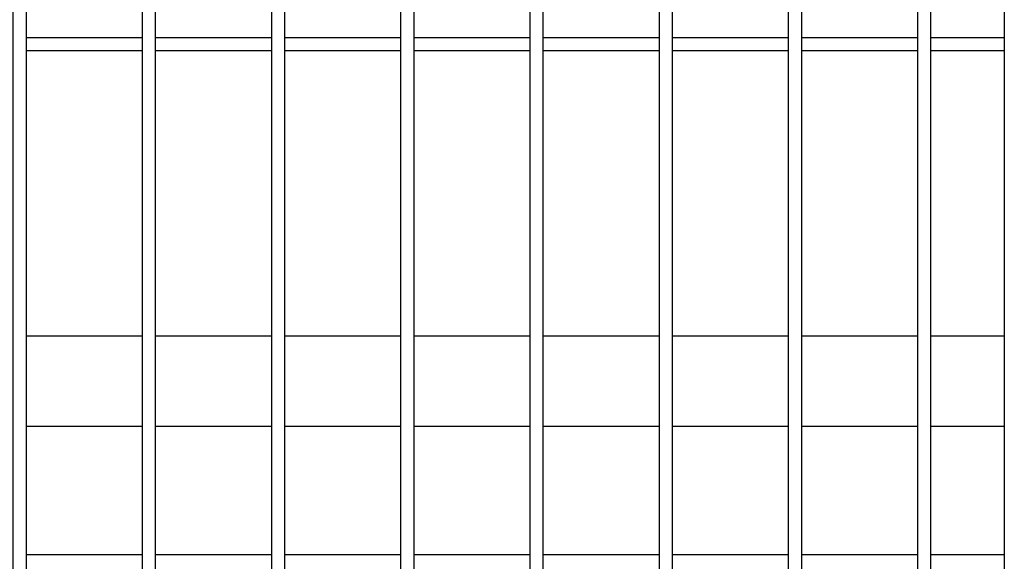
# Model space of a CAD drawing. Header units: inches. Extents: x 43593 to 117387, y -66787 to -26237.
# Tile 161 of 256: x 50625 to 50663, y -33649 to -33628. Entities that reach past the tile are written whole.
import ezdxf

# ---------------------------------------------------------------- set-up
doc = ezdxf.new("R2010")
doc.units = ezdxf.units.IN
doc.header["$MEASUREMENT"] = 0
doc.layers.add('AW OGRODZENIA', color=253, linetype='Continuous')

msp = doc.modelspace()

# ---------------------------------------------------------------- linework, layer by layer
at = {"layer": 'AW OGRODZENIA'}
for p, q in [((50662.941, -33528.802), (50662.941, -33665.802)), ((50629.593, -33628.262), (50625.089, -33628.262)), ((50629.593, -33628.262), (50625.089, -33628.262)), ((50629.593, -33628.262), (50625.089, -33628.262)), ((50629.593, -33628.262), (50625.089, -33628.262)), ((50629.593, -33628.262), (50625.089, -33628.262)), ((50629.593, -33628.262), (50625.089, -33628.262)), ((50629.593, -33628.262), (50625.089, -33628.262)), ((50629.593, -33628.262), (50625.089, -33628.262)), ((50629.593, -33628.262), (50625.089, -33628.262)), ((50629.593, -33628.262), (50625.089, -33628.262)), ((50629.593, -33628.262), (50625.089, -33628.262)), ((50629.593, -33628.262), (50625.089, -33628.262)), ((50629.593, -33628.262), (50625.089, -33628.262)), ((50629.593, -33628.262), (50625.089, -33628.262)), ((50629.593, -33628.262), (50625.089, -33628.262)), ((50629.593, -33628.262), (50625.089, -33628.262)), ((50629.593, -33628.262), (50625.089, -33628.262)), ((50629.593, -33628.262), (50625.089, -33628.262)), ((50629.593, -33628.262), (50625.089, -33628.262)), ((50629.593, -33628.262), (50625.089, -33628.262)), ((50629.593, -33628.262), (50625.089, -33628.262)), ((50629.593, -33628.262), (50625.089, -33628.262)), ((50629.593, -33628.262), (50625.089, -33628.262)), ((50629.593, -33628.262), (50625.089, -33628.262)), ((50629.593, -33628.262), (50625.089, -33628.262)), ((50634.593, -33628.262), (50630.089, -33628.262)), ((50634.593, -33628.262), (50630.089, -33628.262)), ((50634.593, -33628.262), (50630.089, -33628.262)), ((50634.593, -33628.262), (50630.089, -33628.262)), ((50634.593, -33628.262), (50630.089, -33628.262)), ((50634.593, -33628.262), (50630.089, -33628.262)), ((50634.593, -33628.262), (50630.089, -33628.262)), ((50634.593, -33628.262), (50630.089, -33628.262)), ((50634.593, -33628.262), (50630.089, -33628.262)), ((50634.593, -33628.262), (50630.089, -33628.262)), ((50634.593, -33628.262), (50630.089, -33628.262)), ((50634.593, -33628.262), (50630.089, -33628.262)), ((50634.593, -33628.262), (50630.089, -33628.262)), ((50634.593, -33628.262), (50630.089, -33628.262)), ((50634.593, -33628.262), (50630.089, -33628.262)), ((50634.593, -33628.262), (50630.089, -33628.262)), ((50634.593, -33628.262), (50630.089, -33628.262)), ((50634.593, -33628.262), (50630.089, -33628.262)), ((50634.593, -33628.262), (50630.089, -33628.262)), ((50634.593, -33628.262), (50630.089, -33628.262)), ((50634.593, -33628.262), (50630.089, -33628.262)), ((50634.593, -33628.262), (50630.089, -33628.262)), ((50634.593, -33628.262), (50630.089, -33628.262)), ((50634.593, -33628.262), (50630.089, -33628.262)), ((50634.593, -33628.262), (50630.089, -33628.262)), ((50639.593, -33628.262), (50635.089, -33628.262)), ((50639.593, -33628.262), (50635.089, -33628.262)), ((50639.593, -33628.262), (50635.089, -33628.262)), ((50639.593, -33628.262), (50635.089, -33628.262)), ((50639.593, -33628.262), (50635.089, -33628.262)), ((50639.593, -33628.262), (50635.089, -33628.262)), ((50639.593, -33628.262), (50635.089, -33628.262)), ((50639.593, -33628.262), (50635.089, -33628.262)), ((50639.593, -33628.262), (50635.089, -33628.262)), ((50639.593, -33628.262), (50635.089, -33628.262)), ((50639.593, -33628.262), (50635.089, -33628.262)), ((50639.593, -33628.262), (50635.089, -33628.262)), ((50639.593, -33628.262), (50635.089, -33628.262)), ((50639.593, -33628.262), (50635.089, -33628.262)), ((50639.593, -33628.262), (50635.089, -33628.262)), ((50639.593, -33628.262), (50635.089, -33628.262)), ((50639.593, -33628.262), (50635.089, -33628.262)), ((50639.593, -33628.262), (50635.089, -33628.262)), ((50639.593, -33628.262), (50635.089, -33628.262)), ((50639.593, -33628.262), (50635.089, -33628.262)), ((50639.593, -33628.262), (50635.089, -33628.262)), ((50639.593, -33628.262), (50635.089, -33628.262)), ((50639.593, -33628.262), (50635.089, -33628.262)), ((50639.593, -33628.262), (50635.089, -33628.262)), ((50639.593, -33628.262), (50635.089, -33628.262)), ((50644.593, -33628.262), (50640.089, -33628.262)), ((50644.593, -33628.262), (50640.089, -33628.262)), ((50644.593, -33628.262), (50640.089, -33628.262)), ((50644.593, -33628.262), (50640.089, -33628.262)), ((50644.593, -33628.262), (50640.089, -33628.262)), ((50644.593, -33628.262), (50640.089, -33628.262)), ((50644.593, -33628.262), (50640.089, -33628.262)), ((50644.593, -33628.262), (50640.089, -33628.262)), ((50644.593, -33628.262), (50640.089, -33628.262)), ((50644.593, -33628.262), (50640.089, -33628.262)), ((50644.593, -33628.262), (50640.089, -33628.262)), ((50644.593, -33628.262), (50640.089, -33628.262)), ((50644.593, -33628.262), (50640.089, -33628.262)), ((50644.593, -33628.262), (50640.089, -33628.262)), ((50644.593, -33628.262), (50640.089, -33628.262)), ((50644.593, -33628.262), (50640.089, -33628.262)), ((50644.593, -33628.262), (50640.089, -33628.262)), ((50644.593, -33628.262), (50640.089, -33628.262)), ((50644.593, -33628.262), (50640.089, -33628.262)), ((50644.593, -33628.262), (50640.089, -33628.262)), ((50644.593, -33628.262), (50640.089, -33628.262)), ((50644.593, -33628.262), (50640.089, -33628.262)), ((50644.593, -33628.262), (50640.089, -33628.262)), ((50644.593, -33628.262), (50640.089, -33628.262)), ((50644.593, -33628.262), (50640.089, -33628.262)), ((50649.593, -33628.262), (50645.089, -33628.262)), ((50649.593, -33628.262), (50645.089, -33628.262)), ((50649.593, -33628.262), (50645.089, -33628.262)), ((50649.593, -33628.262), (50645.089, -33628.262)), ((50649.593, -33628.262), (50645.089, -33628.262)), ((50649.593, -33628.262), (50645.089, -33628.262)), ((50649.593, -33628.262), (50645.089, -33628.262)), ((50649.593, -33628.262), (50645.089, -33628.262)), ((50649.593, -33628.262), (50645.089, -33628.262)), ((50649.593, -33628.262), (50645.089, -33628.262)), ((50649.593, -33628.262), (50645.089, -33628.262)), ((50649.593, -33628.262), (50645.089, -33628.262)), ((50649.593, -33628.262), (50645.089, -33628.262)), ((50649.593, -33628.262), (50645.089, -33628.262)), ((50649.593, -33628.262), (50645.089, -33628.262)), ((50649.593, -33628.262), (50645.089, -33628.262)), ((50649.593, -33628.262), (50645.089, -33628.262)), ((50649.593, -33628.262), (50645.089, -33628.262)), ((50649.593, -33628.262), (50645.089, -33628.262)), ((50649.593, -33628.262), (50645.089, -33628.262)), ((50649.593, -33628.262), (50645.089, -33628.262)), ((50649.593, -33628.262), (50645.089, -33628.262)), ((50649.593, -33628.262), (50645.089, -33628.262)), ((50649.593, -33628.262), (50645.089, -33628.262)), ((50649.593, -33628.262), (50645.089, -33628.262)), ((50654.593, -33628.262), (50650.089, -33628.262)), ((50654.593, -33628.262), (50650.089, -33628.262)), ((50654.593, -33628.262), (50650.089, -33628.262)), ((50654.593, -33628.262), (50650.089, -33628.262)), ((50654.593, -33628.262), (50650.089, -33628.262)), ((50654.593, -33628.262), (50650.089, -33628.262)), ((50654.593, -33628.262), (50650.089, -33628.262)), ((50654.593, -33628.262), (50650.089, -33628.262)), ((50654.593, -33628.262), (50650.089, -33628.262)), ((50654.593, -33628.262), (50650.089, -33628.262)), ((50654.593, -33628.262), (50650.089, -33628.262)), ((50654.593, -33628.262), (50650.089, -33628.262)), ((50654.593, -33628.262), (50650.089, -33628.262)), ((50654.593, -33628.262), (50650.089, -33628.262)), ((50654.593, -33628.262), (50650.089, -33628.262)), ((50654.593, -33628.262), (50650.089, -33628.262)), ((50654.593, -33628.262), (50650.089, -33628.262)), ((50654.593, -33628.262), (50650.089, -33628.262)), ((50654.593, -33628.262), (50650.089, -33628.262)), ((50654.593, -33628.262), (50650.089, -33628.262)), ((50654.593, -33628.262), (50650.089, -33628.262)), ((50654.593, -33628.262), (50650.089, -33628.262)), ((50654.593, -33628.262), (50650.089, -33628.262)), ((50654.593, -33628.262), (50650.089, -33628.262)), ((50654.593, -33628.262), (50650.089, -33628.262)), ((50659.593, -33628.262), (50655.089, -33628.262)), ((50659.593, -33628.262), (50655.089, -33628.262)), ((50659.593, -33628.262), (50655.089, -33628.262)), ((50659.593, -33628.262), (50655.089, -33628.262)), ((50659.593, -33628.262), (50655.089, -33628.262)), ((50659.593, -33628.262), (50655.089, -33628.262)), ((50659.593, -33628.262), (50655.089, -33628.262)), ((50659.593, -33628.262), (50655.089, -33628.262)), ((50659.593, -33628.262), (50655.089, -33628.262)), ((50659.593, -33628.262), (50655.089, -33628.262)), ((50659.593, -33628.262), (50655.089, -33628.262)), ((50659.593, -33628.262), (50655.089, -33628.262)), ((50659.593, -33628.262), (50655.089, -33628.262)), ((50659.593, -33628.262), (50655.089, -33628.262)), ((50659.593, -33628.262), (50655.089, -33628.262)), ((50659.593, -33628.262), (50655.089, -33628.262)), ((50659.593, -33628.262), (50655.089, -33628.262)), ((50659.593, -33628.262), (50655.089, -33628.262)), ((50659.593, -33628.262), (50655.089, -33628.262)), ((50659.593, -33628.262), (50655.089, -33628.262)), ((50659.593, -33628.262), (50655.089, -33628.262)), ((50659.593, -33628.262), (50655.089, -33628.262)), ((50659.593, -33628.262), (50655.089, -33628.262)), ((50659.593, -33628.262), (50655.089, -33628.262)), ((50659.593, -33628.262), (50655.089, -33628.262)), ((50662.941, -33628.262), (50660.089, -33628.262)), ((50662.941, -33628.262), (50660.089, -33628.262)), ((50662.941, -33628.262), (50660.089, -33628.262)), ((50662.941, -33628.262), (50660.089, -33628.262)), ((50662.941, -33628.262), (50660.089, -33628.262)), ((50662.941, -33628.262), (50660.089, -33628.262)), ((50662.941, -33628.262), (50660.089, -33628.262)), ((50662.941, -33628.262), (50660.089, -33628.262)), ((50662.941, -33628.262), (50660.089, -33628.262)), ((50662.941, -33628.262), (50660.089, -33628.262)), ((50662.941, -33628.262), (50660.089, -33628.262)), ((50662.941, -33628.262), (50660.089, -33628.262)), ((50662.941, -33628.262), (50660.089, -33628.262)), ((50662.941, -33628.262), (50660.089, -33628.262)), ((50662.941, -33628.262), (50660.089, -33628.262)), ((50662.941, -33628.262), (50660.089, -33628.262)), ((50662.941, -33628.262), (50660.089, -33628.262)), ((50662.941, -33628.262), (50660.089, -33628.262)), ((50662.941, -33628.262), (50660.089, -33628.262)), ((50662.941, -33628.262), (50660.089, -33628.262)), ((50662.941, -33628.262), (50660.089, -33628.262)), ((50662.941, -33628.262), (50660.089, -33628.262)), ((50662.941, -33628.262), (50660.089, -33628.262)), ((50662.941, -33628.262), (50660.089, -33628.262)), ((50662.941, -33628.262), (50660.089, -33628.262)), ((50629.593, -33628.762), (50625.089, -33628.762)), ((50629.593, -33628.762), (50625.089, -33628.762)), ((50629.593, -33628.762), (50625.089, -33628.762)), ((50629.593, -33628.762), (50625.089, -33628.762)), ((50629.593, -33628.762), (50625.089, -33628.762)), ((50629.593, -33628.762), (50625.089, -33628.762)), ((50629.593, -33628.762), (50625.089, -33628.762)), ((50629.593, -33628.762), (50625.089, -33628.762)), ((50629.593, -33628.762), (50625.089, -33628.762)), ((50629.593, -33628.762), (50625.089, -33628.762)), ((50629.593, -33628.762), (50625.089, -33628.762)), ((50629.593, -33628.762), (50625.089, -33628.762)), ((50629.593, -33628.762), (50625.089, -33628.762)), ((50629.593, -33628.762), (50625.089, -33628.762)), ((50629.593, -33628.762), (50625.089, -33628.762)), ((50629.593, -33628.762), (50625.089, -33628.762)), ((50629.593, -33628.762), (50625.089, -33628.762)), ((50629.593, -33628.762), (50625.089, -33628.762)), ((50629.593, -33628.762), (50625.089, -33628.762)), ((50629.593, -33628.762), (50625.089, -33628.762)), ((50629.593, -33628.762), (50625.089, -33628.762)), ((50629.593, -33628.762), (50625.089, -33628.762)), ((50629.593, -33628.762), (50625.089, -33628.762)), ((50629.593, -33628.762), (50625.089, -33628.762)), ((50629.593, -33628.762), (50625.089, -33628.762)), ((50634.593, -33628.762), (50630.089, -33628.762)), ((50634.593, -33628.762), (50630.089, -33628.762)), ((50634.593, -33628.762), (50630.089, -33628.762)), ((50634.593, -33628.762), (50630.089, -33628.762)), ((50634.593, -33628.762), (50630.089, -33628.762)), ((50634.593, -33628.762), (50630.089, -33628.762)), ((50634.593, -33628.762), (50630.089, -33628.762)), ((50634.593, -33628.762), (50630.089, -33628.762)), ((50634.593, -33628.762), (50630.089, -33628.762)), ((50634.593, -33628.762), (50630.089, -33628.762)), ((50634.593, -33628.762), (50630.089, -33628.762)), ((50634.593, -33628.762), (50630.089, -33628.762)), ((50634.593, -33628.762), (50630.089, -33628.762)), ((50634.593, -33628.762), (50630.089, -33628.762)), ((50634.593, -33628.762), (50630.089, -33628.762)), ((50634.593, -33628.762), (50630.089, -33628.762)), ((50634.593, -33628.762), (50630.089, -33628.762)), ((50634.593, -33628.762), (50630.089, -33628.762)), ((50634.593, -33628.762), (50630.089, -33628.762)), ((50634.593, -33628.762), (50630.089, -33628.762)), ((50634.593, -33628.762), (50630.089, -33628.762)), ((50634.593, -33628.762), (50630.089, -33628.762)), ((50634.593, -33628.762), (50630.089, -33628.762)), ((50634.593, -33628.762), (50630.089, -33628.762)), ((50634.593, -33628.762), (50630.089, -33628.762)), ((50639.593, -33628.762), (50635.089, -33628.762)), ((50639.593, -33628.762), (50635.089, -33628.762)), ((50639.593, -33628.762), (50635.089, -33628.762)), ((50639.593, -33628.762), (50635.089, -33628.762)), ((50639.593, -33628.762), (50635.089, -33628.762)), ((50639.593, -33628.762), (50635.089, -33628.762)), ((50639.593, -33628.762), (50635.089, -33628.762)), ((50639.593, -33628.762), (50635.089, -33628.762)), ((50639.593, -33628.762), (50635.089, -33628.762)), ((50639.593, -33628.762), (50635.089, -33628.762)), ((50639.593, -33628.762), (50635.089, -33628.762)), ((50639.593, -33628.762), (50635.089, -33628.762)), ((50639.593, -33628.762), (50635.089, -33628.762)), ((50639.593, -33628.762), (50635.089, -33628.762)), ((50639.593, -33628.762), (50635.089, -33628.762)), ((50639.593, -33628.762), (50635.089, -33628.762)), ((50639.593, -33628.762), (50635.089, -33628.762)), ((50639.593, -33628.762), (50635.089, -33628.762)), ((50639.593, -33628.762), (50635.089, -33628.762)), ((50639.593, -33628.762), (50635.089, -33628.762)), ((50639.593, -33628.762), (50635.089, -33628.762)), ((50639.593, -33628.762), (50635.089, -33628.762)), ((50639.593, -33628.762), (50635.089, -33628.762)), ((50639.593, -33628.762), (50635.089, -33628.762)), ((50639.593, -33628.762), (50635.089, -33628.762)), ((50644.593, -33628.762), (50640.089, -33628.762)), ((50644.593, -33628.762), (50640.089, -33628.762)), ((50644.593, -33628.762), (50640.089, -33628.762)), ((50644.593, -33628.762), (50640.089, -33628.762)), ((50644.593, -33628.762), (50640.089, -33628.762)), ((50644.593, -33628.762), (50640.089, -33628.762)), ((50644.593, -33628.762), (50640.089, -33628.762)), ((50644.593, -33628.762), (50640.089, -33628.762)), ((50644.593, -33628.762), (50640.089, -33628.762)), ((50644.593, -33628.762), (50640.089, -33628.762)), ((50644.593, -33628.762), (50640.089, -33628.762)), ((50644.593, -33628.762), (50640.089, -33628.762)), ((50644.593, -33628.762), (50640.089, -33628.762)), ((50644.593, -33628.762), (50640.089, -33628.762)), ((50644.593, -33628.762), (50640.089, -33628.762)), ((50644.593, -33628.762), (50640.089, -33628.762)), ((50644.593, -33628.762), (50640.089, -33628.762)), ((50644.593, -33628.762), (50640.089, -33628.762)), ((50644.593, -33628.762), (50640.089, -33628.762)), ((50644.593, -33628.762), (50640.089, -33628.762)), ((50644.593, -33628.762), (50640.089, -33628.762)), ((50644.593, -33628.762), (50640.089, -33628.762)), ((50644.593, -33628.762), (50640.089, -33628.762)), ((50644.593, -33628.762), (50640.089, -33628.762)), ((50644.593, -33628.762), (50640.089, -33628.762)), ((50649.593, -33628.762), (50645.089, -33628.762)), ((50649.593, -33628.762), (50645.089, -33628.762)), ((50649.593, -33628.762), (50645.089, -33628.762)), ((50649.593, -33628.762), (50645.089, -33628.762)), ((50649.593, -33628.762), (50645.089, -33628.762)), ((50649.593, -33628.762), (50645.089, -33628.762)), ((50649.593, -33628.762), (50645.089, -33628.762)), ((50649.593, -33628.762), (50645.089, -33628.762)), ((50649.593, -33628.762), (50645.089, -33628.762)), ((50649.593, -33628.762), (50645.089, -33628.762)), ((50649.593, -33628.762), (50645.089, -33628.762)), ((50649.593, -33628.762), (50645.089, -33628.762)), ((50649.593, -33628.762), (50645.089, -33628.762)), ((50649.593, -33628.762), (50645.089, -33628.762)), ((50649.593, -33628.762), (50645.089, -33628.762)), ((50649.593, -33628.762), (50645.089, -33628.762)), ((50649.593, -33628.762), (50645.089, -33628.762)), ((50649.593, -33628.762), (50645.089, -33628.762)), ((50649.593, -33628.762), (50645.089, -33628.762)), ((50649.593, -33628.762), (50645.089, -33628.762)), ((50649.593, -33628.762), (50645.089, -33628.762)), ((50649.593, -33628.762), (50645.089, -33628.762)), ((50649.593, -33628.762), (50645.089, -33628.762)), ((50649.593, -33628.762), (50645.089, -33628.762)), ((50649.593, -33628.762), (50645.089, -33628.762)), ((50654.593, -33628.762), (50650.089, -33628.762)), ((50654.593, -33628.762), (50650.089, -33628.762)), ((50654.593, -33628.762), (50650.089, -33628.762)), ((50654.593, -33628.762), (50650.089, -33628.762)), ((50654.593, -33628.762), (50650.089, -33628.762)), ((50654.593, -33628.762), (50650.089, -33628.762)), ((50654.593, -33628.762), (50650.089, -33628.762)), ((50654.593, -33628.762), (50650.089, -33628.762)), ((50654.593, -33628.762), (50650.089, -33628.762)), ((50654.593, -33628.762), (50650.089, -33628.762)), ((50654.593, -33628.762), (50650.089, -33628.762)), ((50654.593, -33628.762), (50650.089, -33628.762)), ((50654.593, -33628.762), (50650.089, -33628.762)), ((50654.593, -33628.762), (50650.089, -33628.762)), ((50654.593, -33628.762), (50650.089, -33628.762)), ((50654.593, -33628.762), (50650.089, -33628.762)), ((50654.593, -33628.762), (50650.089, -33628.762)), ((50654.593, -33628.762), (50650.089, -33628.762)), ((50654.593, -33628.762), (50650.089, -33628.762)), ((50654.593, -33628.762), (50650.089, -33628.762)), ((50654.593, -33628.762), (50650.089, -33628.762)), ((50654.593, -33628.762), (50650.089, -33628.762)), ((50654.593, -33628.762), (50650.089, -33628.762)), ((50654.593, -33628.762), (50650.089, -33628.762)), ((50654.593, -33628.762), (50650.089, -33628.762)), ((50659.593, -33628.762), (50655.089, -33628.762)), ((50659.593, -33628.762), (50655.089, -33628.762)), ((50659.593, -33628.762), (50655.089, -33628.762)), ((50659.593, -33628.762), (50655.089, -33628.762)), ((50659.593, -33628.762), (50655.089, -33628.762)), ((50659.593, -33628.762), (50655.089, -33628.762)), ((50659.593, -33628.762), (50655.089, -33628.762)), ((50659.593, -33628.762), (50655.089, -33628.762)), ((50659.593, -33628.762), (50655.089, -33628.762)), ((50659.593, -33628.762), (50655.089, -33628.762)), ((50659.593, -33628.762), (50655.089, -33628.762)), ((50659.593, -33628.762), (50655.089, -33628.762)), ((50659.593, -33628.762), (50655.089, -33628.762)), ((50659.593, -33628.762), (50655.089, -33628.762)), ((50659.593, -33628.762), (50655.089, -33628.762)), ((50659.593, -33628.762), (50655.089, -33628.762)), ((50659.593, -33628.762), (50655.089, -33628.762)), ((50659.593, -33628.762), (50655.089, -33628.762)), ((50659.593, -33628.762), (50655.089, -33628.762)), ((50659.593, -33628.762), (50655.089, -33628.762)), ((50659.593, -33628.762), (50655.089, -33628.762)), ((50659.593, -33628.762), (50655.089, -33628.762)), ((50659.593, -33628.762), (50655.089, -33628.762)), ((50659.593, -33628.762), (50655.089, -33628.762)), ((50659.593, -33628.762), (50655.089, -33628.762)), ((50662.941, -33628.762), (50660.089, -33628.762)), ((50662.941, -33628.762), (50660.089, -33628.762)), ((50662.941, -33628.762), (50660.089, -33628.762)), ((50662.941, -33628.762), (50660.089, -33628.762)), ((50662.941, -33628.762), (50660.089, -33628.762)), ((50662.941, -33628.762), (50660.089, -33628.762)), ((50662.941, -33628.762), (50660.089, -33628.762)), ((50662.941, -33628.762), (50660.089, -33628.762)), ((50662.941, -33628.762), (50660.089, -33628.762)), ((50662.941, -33628.762), (50660.089, -33628.762)), ((50662.941, -33628.762), (50660.089, -33628.762)), ((50662.941, -33628.762), (50660.089, -33628.762)), ((50662.941, -33628.762), (50660.089, -33628.762)), ((50662.941, -33628.762), (50660.089, -33628.762)), ((50662.941, -33628.762), (50660.089, -33628.762)), ((50662.941, -33628.762), (50660.089, -33628.762)), ((50662.941, -33628.762), (50660.089, -33628.762)), ((50662.941, -33628.762), (50660.089, -33628.762)), ((50662.941, -33628.762), (50660.089, -33628.762)), ((50662.941, -33628.762), (50660.089, -33628.762)), ((50662.941, -33628.762), (50660.089, -33628.762)), ((50662.941, -33628.762), (50660.089, -33628.762)), ((50662.941, -33628.762), (50660.089, -33628.762)), ((50662.941, -33628.762), (50660.089, -33628.762)), ((50662.941, -33628.762), (50660.089, -33628.762)), ((50629.593, -33639.802), (50625.089, -33639.802)), ((50629.593, -33639.802), (50625.089, -33639.802)), ((50629.593, -33639.802), (50625.089, -33639.802)), ((50629.593, -33639.802), (50625.089, -33639.802)), ((50629.593, -33639.802), (50625.089, -33639.802)), ((50629.593, -33639.802), (50625.089, -33639.802)), ((50629.593, -33639.802), (50625.089, -33639.802)), ((50629.593, -33639.802), (50625.089, -33639.802)), ((50629.593, -33639.802), (50625.089, -33639.802)), ((50629.593, -33639.802), (50625.089, -33639.802)), ((50629.593, -33639.802), (50625.089, -33639.802)), ((50629.593, -33639.802), (50625.089, -33639.802)), ((50629.593, -33639.802), (50625.089, -33639.802)), ((50629.593, -33639.802), (50625.089, -33639.802)), ((50629.593, -33639.802), (50625.089, -33639.802)), ((50629.593, -33639.802), (50625.089, -33639.802)), ((50629.593, -33639.802), (50625.089, -33639.802)), ((50629.593, -33639.802), (50625.089, -33639.802)), ((50629.593, -33639.802), (50625.089, -33639.802)), ((50629.593, -33639.802), (50625.089, -33639.802)), ((50629.593, -33639.802), (50625.089, -33639.802)), ((50629.593, -33639.802), (50625.089, -33639.802)), ((50629.593, -33639.802), (50625.089, -33639.802)), ((50629.593, -33639.802), (50625.089, -33639.802)), ((50629.593, -33639.802), (50625.089, -33639.802)), ((50634.593, -33639.802), (50630.089, -33639.802)), ((50634.593, -33639.802), (50630.089, -33639.802)), ((50634.593, -33639.802), (50630.089, -33639.802)), ((50634.593, -33639.802), (50630.089, -33639.802)), ((50634.593, -33639.802), (50630.089, -33639.802)), ((50634.593, -33639.802), (50630.089, -33639.802)), ((50634.593, -33639.802), (50630.089, -33639.802)), ((50634.593, -33639.802), (50630.089, -33639.802)), ((50634.593, -33639.802), (50630.089, -33639.802)), ((50634.593, -33639.802), (50630.089, -33639.802)), ((50634.593, -33639.802), (50630.089, -33639.802)), ((50634.593, -33639.802), (50630.089, -33639.802)), ((50634.593, -33639.802), (50630.089, -33639.802)), ((50634.593, -33639.802), (50630.089, -33639.802)), ((50634.593, -33639.802), (50630.089, -33639.802)), ((50634.593, -33639.802), (50630.089, -33639.802)), ((50634.593, -33639.802), (50630.089, -33639.802)), ((50634.593, -33639.802), (50630.089, -33639.802)), ((50634.593, -33639.802), (50630.089, -33639.802)), ((50634.593, -33639.802), (50630.089, -33639.802)), ((50634.593, -33639.802), (50630.089, -33639.802)), ((50634.593, -33639.802), (50630.089, -33639.802)), ((50634.593, -33639.802), (50630.089, -33639.802)), ((50634.593, -33639.802), (50630.089, -33639.802)), ((50634.593, -33639.802), (50630.089, -33639.802)), ((50639.593, -33639.802), (50635.089, -33639.802)), ((50639.593, -33639.802), (50635.089, -33639.802)), ((50639.593, -33639.802), (50635.089, -33639.802)), ((50639.593, -33639.802), (50635.089, -33639.802)), ((50639.593, -33639.802), (50635.089, -33639.802)), ((50639.593, -33639.802), (50635.089, -33639.802)), ((50639.593, -33639.802), (50635.089, -33639.802)), ((50639.593, -33639.802), (50635.089, -33639.802)), ((50639.593, -33639.802), (50635.089, -33639.802)), ((50639.593, -33639.802), (50635.089, -33639.802)), ((50639.593, -33639.802), (50635.089, -33639.802)), ((50639.593, -33639.802), (50635.089, -33639.802)), ((50639.593, -33639.802), (50635.089, -33639.802)), ((50639.593, -33639.802), (50635.089, -33639.802)), ((50639.593, -33639.802), (50635.089, -33639.802)), ((50639.593, -33639.802), (50635.089, -33639.802)), ((50639.593, -33639.802), (50635.089, -33639.802)), ((50639.593, -33639.802), (50635.089, -33639.802)), ((50639.593, -33639.802), (50635.089, -33639.802)), ((50639.593, -33639.802), (50635.089, -33639.802)), ((50639.593, -33639.802), (50635.089, -33639.802)), ((50639.593, -33639.802), (50635.089, -33639.802)), ((50639.593, -33639.802), (50635.089, -33639.802)), ((50639.593, -33639.802), (50635.089, -33639.802)), ((50639.593, -33639.802), (50635.089, -33639.802)), ((50644.593, -33639.802), (50640.089, -33639.802)), ((50644.593, -33639.802), (50640.089, -33639.802)), ((50644.593, -33639.802), (50640.089, -33639.802)), ((50644.593, -33639.802), (50640.089, -33639.802)), ((50644.593, -33639.802), (50640.089, -33639.802)), ((50644.593, -33639.802), (50640.089, -33639.802)), ((50644.593, -33639.802), (50640.089, -33639.802)), ((50644.593, -33639.802), (50640.089, -33639.802)), ((50644.593, -33639.802), (50640.089, -33639.802)), ((50644.593, -33639.802), (50640.089, -33639.802)), ((50644.593, -33639.802), (50640.089, -33639.802)), ((50644.593, -33639.802), (50640.089, -33639.802)), ((50644.593, -33639.802), (50640.089, -33639.802)), ((50644.593, -33639.802), (50640.089, -33639.802)), ((50644.593, -33639.802), (50640.089, -33639.802)), ((50644.593, -33639.802), (50640.089, -33639.802)), ((50644.593, -33639.802), (50640.089, -33639.802)), ((50644.593, -33639.802), (50640.089, -33639.802)), ((50644.593, -33639.802), (50640.089, -33639.802)), ((50644.593, -33639.802), (50640.089, -33639.802)), ((50644.593, -33639.802), (50640.089, -33639.802)), ((50644.593, -33639.802), (50640.089, -33639.802)), ((50644.593, -33639.802), (50640.089, -33639.802)), ((50644.593, -33639.802), (50640.089, -33639.802)), ((50644.593, -33639.802), (50640.089, -33639.802)), ((50649.593, -33639.802), (50645.089, -33639.802)), ((50649.593, -33639.802), (50645.089, -33639.802)), ((50649.593, -33639.802), (50645.089, -33639.802)), ((50649.593, -33639.802), (50645.089, -33639.802)), ((50649.593, -33639.802), (50645.089, -33639.802)), ((50649.593, -33639.802), (50645.089, -33639.802)), ((50649.593, -33639.802), (50645.089, -33639.802)), ((50649.593, -33639.802), (50645.089, -33639.802)), ((50649.593, -33639.802), (50645.089, -33639.802)), ((50649.593, -33639.802), (50645.089, -33639.802)), ((50649.593, -33639.802), (50645.089, -33639.802)), ((50649.593, -33639.802), (50645.089, -33639.802)), ((50649.593, -33639.802), (50645.089, -33639.802)), ((50649.593, -33639.802), (50645.089, -33639.802)), ((50649.593, -33639.802), (50645.089, -33639.802)), ((50649.593, -33639.802), (50645.089, -33639.802)), ((50649.593, -33639.802), (50645.089, -33639.802)), ((50649.593, -33639.802), (50645.089, -33639.802)), ((50649.593, -33639.802), (50645.089, -33639.802)), ((50649.593, -33639.802), (50645.089, -33639.802)), ((50649.593, -33639.802), (50645.089, -33639.802)), ((50649.593, -33639.802), (50645.089, -33639.802)), ((50649.593, -33639.802), (50645.089, -33639.802)), ((50649.593, -33639.802), (50645.089, -33639.802)), ((50649.593, -33639.802), (50645.089, -33639.802)), ((50654.593, -33639.802), (50650.089, -33639.802)), ((50654.593, -33639.802), (50650.089, -33639.802)), ((50654.593, -33639.802), (50650.089, -33639.802)), ((50654.593, -33639.802), (50650.089, -33639.802)), ((50654.593, -33639.802), (50650.089, -33639.802)), ((50654.593, -33639.802), (50650.089, -33639.802)), ((50654.593, -33639.802), (50650.089, -33639.802)), ((50654.593, -33639.802), (50650.089, -33639.802)), ((50654.593, -33639.802), (50650.089, -33639.802)), ((50654.593, -33639.802), (50650.089, -33639.802)), ((50654.593, -33639.802), (50650.089, -33639.802)), ((50654.593, -33639.802), (50650.089, -33639.802)), ((50654.593, -33639.802), (50650.089, -33639.802)), ((50654.593, -33639.802), (50650.089, -33639.802)), ((50654.593, -33639.802), (50650.089, -33639.802)), ((50654.593, -33639.802), (50650.089, -33639.802)), ((50654.593, -33639.802), (50650.089, -33639.802)), ((50654.593, -33639.802), (50650.089, -33639.802)), ((50654.593, -33639.802), (50650.089, -33639.802)), ((50654.593, -33639.802), (50650.089, -33639.802)), ((50654.593, -33639.802), (50650.089, -33639.802)), ((50654.593, -33639.802), (50650.089, -33639.802)), ((50654.593, -33639.802), (50650.089, -33639.802)), ((50654.593, -33639.802), (50650.089, -33639.802)), ((50654.593, -33639.802), (50650.089, -33639.802)), ((50659.593, -33639.802), (50655.089, -33639.802)), ((50659.593, -33639.802), (50655.089, -33639.802)), ((50659.593, -33639.802), (50655.089, -33639.802)), ((50659.593, -33639.802), (50655.089, -33639.802)), ((50659.593, -33639.802), (50655.089, -33639.802)), ((50659.593, -33639.802), (50655.089, -33639.802)), ((50659.593, -33639.802), (50655.089, -33639.802)), ((50659.593, -33639.802), (50655.089, -33639.802)), ((50659.593, -33639.802), (50655.089, -33639.802)), ((50659.593, -33639.802), (50655.089, -33639.802)), ((50659.593, -33639.802), (50655.089, -33639.802)), ((50659.593, -33639.802), (50655.089, -33639.802)), ((50659.593, -33639.802), (50655.089, -33639.802)), ((50659.593, -33639.802), (50655.089, -33639.802)), ((50659.593, -33639.802), (50655.089, -33639.802)), ((50659.593, -33639.802), (50655.089, -33639.802)), ((50659.593, -33639.802), (50655.089, -33639.802)), ((50659.593, -33639.802), (50655.089, -33639.802)), ((50659.593, -33639.802), (50655.089, -33639.802)), ((50659.593, -33639.802), (50655.089, -33639.802)), ((50659.593, -33639.802), (50655.089, -33639.802)), ((50659.593, -33639.802), (50655.089, -33639.802)), ((50659.593, -33639.802), (50655.089, -33639.802)), ((50659.593, -33639.802), (50655.089, -33639.802)), ((50659.593, -33639.802), (50655.089, -33639.802)), ((50662.941, -33639.802), (50660.089, -33639.802)), ((50662.941, -33639.802), (50660.089, -33639.802)), ((50662.941, -33639.802), (50660.089, -33639.802)), ((50662.941, -33639.802), (50660.089, -33639.802)), ((50662.941, -33639.802), (50660.089, -33639.802)), ((50662.941, -33639.802), (50660.089, -33639.802)), ((50662.941, -33639.802), (50660.089, -33639.802)), ((50662.941, -33639.802), (50660.089, -33639.802)), ((50662.941, -33639.802), (50660.089, -33639.802)), ((50662.941, -33639.802), (50660.089, -33639.802)), ((50662.941, -33639.802), (50660.089, -33639.802)), ((50662.941, -33639.802), (50660.089, -33639.802)), ((50662.941, -33639.802), (50660.089, -33639.802)), ((50662.941, -33639.802), (50660.089, -33639.802)), ((50662.941, -33639.802), (50660.089, -33639.802)), ((50662.941, -33639.802), (50660.089, -33639.802)), ((50662.941, -33639.802), (50660.089, -33639.802)), ((50662.941, -33639.802), (50660.089, -33639.802)), ((50662.941, -33639.802), (50660.089, -33639.802)), ((50662.941, -33639.802), (50660.089, -33639.802)), ((50662.941, -33639.802), (50660.089, -33639.802)), ((50662.941, -33639.802), (50660.089, -33639.802)), ((50662.941, -33639.802), (50660.089, -33639.802)), ((50662.941, -33639.802), (50660.089, -33639.802)), ((50662.941, -33639.802), (50660.089, -33639.802)), ((50629.593, -33643.302), (50625.089, -33643.302)), ((50629.593, -33643.302), (50625.089, -33643.302)), ((50629.593, -33643.302), (50625.089, -33643.302)), ((50629.593, -33643.302), (50625.089, -33643.302)), ((50629.593, -33643.302), (50625.089, -33643.302)), ((50629.593, -33643.302), (50625.089, -33643.302)), ((50629.593, -33643.302), (50625.089, -33643.302)), ((50629.593, -33643.302), (50625.089, -33643.302)), ((50629.593, -33643.302), (50625.089, -33643.302)), ((50629.593, -33643.302), (50625.089, -33643.302)), ((50629.593, -33643.302), (50625.089, -33643.302)), ((50629.593, -33643.302), (50625.089, -33643.302)), ((50629.593, -33643.302), (50625.089, -33643.302)), ((50629.593, -33643.302), (50625.089, -33643.302)), ((50629.593, -33643.302), (50625.089, -33643.302)), ((50629.593, -33643.302), (50625.089, -33643.302)), ((50629.593, -33643.302), (50625.089, -33643.302)), ((50629.593, -33643.302), (50625.089, -33643.302)), ((50629.593, -33643.302), (50625.089, -33643.302)), ((50629.593, -33643.302), (50625.089, -33643.302)), ((50629.593, -33643.302), (50625.089, -33643.302)), ((50629.593, -33643.302), (50625.089, -33643.302)), ((50629.593, -33643.302), (50625.089, -33643.302)), ((50629.593, -33643.302), (50625.089, -33643.302)), ((50629.593, -33643.302), (50625.089, -33643.302)), ((50634.593, -33643.302), (50630.089, -33643.302)), ((50634.593, -33643.302), (50630.089, -33643.302)), ((50634.593, -33643.302), (50630.089, -33643.302)), ((50634.593, -33643.302), (50630.089, -33643.302)), ((50634.593, -33643.302), (50630.089, -33643.302)), ((50634.593, -33643.302), (50630.089, -33643.302)), ((50634.593, -33643.302), (50630.089, -33643.302)), ((50634.593, -33643.302), (50630.089, -33643.302)), ((50634.593, -33643.302), (50630.089, -33643.302)), ((50634.593, -33643.302), (50630.089, -33643.302)), ((50634.593, -33643.302), (50630.089, -33643.302)), ((50634.593, -33643.302), (50630.089, -33643.302)), ((50634.593, -33643.302), (50630.089, -33643.302)), ((50634.593, -33643.302), (50630.089, -33643.302)), ((50634.593, -33643.302), (50630.089, -33643.302)), ((50634.593, -33643.302), (50630.089, -33643.302)), ((50634.593, -33643.302), (50630.089, -33643.302)), ((50634.593, -33643.302), (50630.089, -33643.302)), ((50634.593, -33643.302), (50630.089, -33643.302)), ((50634.593, -33643.302), (50630.089, -33643.302)), ((50634.593, -33643.302), (50630.089, -33643.302)), ((50634.593, -33643.302), (50630.089, -33643.302)), ((50634.593, -33643.302), (50630.089, -33643.302)), ((50634.593, -33643.302), (50630.089, -33643.302)), ((50634.593, -33643.302), (50630.089, -33643.302)), ((50639.593, -33643.302), (50635.089, -33643.302)), ((50639.593, -33643.302), (50635.089, -33643.302)), ((50639.593, -33643.302), (50635.089, -33643.302)), ((50639.593, -33643.302), (50635.089, -33643.302)), ((50639.593, -33643.302), (50635.089, -33643.302)), ((50639.593, -33643.302), (50635.089, -33643.302)), ((50639.593, -33643.302), (50635.089, -33643.302)), ((50639.593, -33643.302), (50635.089, -33643.302)), ((50639.593, -33643.302), (50635.089, -33643.302)), ((50639.593, -33643.302), (50635.089, -33643.302)), ((50639.593, -33643.302), (50635.089, -33643.302)), ((50639.593, -33643.302), (50635.089, -33643.302)), ((50639.593, -33643.302), (50635.089, -33643.302)), ((50639.593, -33643.302), (50635.089, -33643.302)), ((50639.593, -33643.302), (50635.089, -33643.302)), ((50639.593, -33643.302), (50635.089, -33643.302)), ((50639.593, -33643.302), (50635.089, -33643.302)), ((50639.593, -33643.302), (50635.089, -33643.302)), ((50639.593, -33643.302), (50635.089, -33643.302)), ((50639.593, -33643.302), (50635.089, -33643.302)), ((50639.593, -33643.302), (50635.089, -33643.302)), ((50639.593, -33643.302), (50635.089, -33643.302)), ((50639.593, -33643.302), (50635.089, -33643.302)), ((50639.593, -33643.302), (50635.089, -33643.302)), ((50639.593, -33643.302), (50635.089, -33643.302)), ((50644.593, -33643.302), (50640.089, -33643.302)), ((50644.593, -33643.302), (50640.089, -33643.302)), ((50644.593, -33643.302), (50640.089, -33643.302)), ((50644.593, -33643.302), (50640.089, -33643.302)), ((50644.593, -33643.302), (50640.089, -33643.302)), ((50644.593, -33643.302), (50640.089, -33643.302)), ((50644.593, -33643.302), (50640.089, -33643.302)), ((50644.593, -33643.302), (50640.089, -33643.302)), ((50644.593, -33643.302), (50640.089, -33643.302)), ((50644.593, -33643.302), (50640.089, -33643.302)), ((50644.593, -33643.302), (50640.089, -33643.302)), ((50644.593, -33643.302), (50640.089, -33643.302)), ((50644.593, -33643.302), (50640.089, -33643.302)), ((50644.593, -33643.302), (50640.089, -33643.302)), ((50644.593, -33643.302), (50640.089, -33643.302)), ((50644.593, -33643.302), (50640.089, -33643.302)), ((50644.593, -33643.302), (50640.089, -33643.302)), ((50644.593, -33643.302), (50640.089, -33643.302)), ((50644.593, -33643.302), (50640.089, -33643.302)), ((50644.593, -33643.302), (50640.089, -33643.302)), ((50644.593, -33643.302), (50640.089, -33643.302)), ((50644.593, -33643.302), (50640.089, -33643.302)), ((50644.593, -33643.302), (50640.089, -33643.302)), ((50644.593, -33643.302), (50640.089, -33643.302)), ((50644.593, -33643.302), (50640.089, -33643.302)), ((50649.593, -33643.302), (50645.089, -33643.302)), ((50649.593, -33643.302), (50645.089, -33643.302)), ((50649.593, -33643.302), (50645.089, -33643.302)), ((50649.593, -33643.302), (50645.089, -33643.302)), ((50649.593, -33643.302), (50645.089, -33643.302)), ((50649.593, -33643.302), (50645.089, -33643.302)), ((50649.593, -33643.302), (50645.089, -33643.302)), ((50649.593, -33643.302), (50645.089, -33643.302)), ((50649.593, -33643.302), (50645.089, -33643.302)), ((50649.593, -33643.302), (50645.089, -33643.302)), ((50649.593, -33643.302), (50645.089, -33643.302)), ((50649.593, -33643.302), (50645.089, -33643.302)), ((50649.593, -33643.302), (50645.089, -33643.302)), ((50649.593, -33643.302), (50645.089, -33643.302)), ((50649.593, -33643.302), (50645.089, -33643.302)), ((50649.593, -33643.302), (50645.089, -33643.302)), ((50649.593, -33643.302), (50645.089, -33643.302)), ((50649.593, -33643.302), (50645.089, -33643.302)), ((50649.593, -33643.302), (50645.089, -33643.302)), ((50649.593, -33643.302), (50645.089, -33643.302)), ((50649.593, -33643.302), (50645.089, -33643.302)), ((50649.593, -33643.302), (50645.089, -33643.302)), ((50649.593, -33643.302), (50645.089, -33643.302)), ((50649.593, -33643.302), (50645.089, -33643.302)), ((50649.593, -33643.302), (50645.089, -33643.302)), ((50654.593, -33643.302), (50650.089, -33643.302)), ((50654.593, -33643.302), (50650.089, -33643.302)), ((50654.593, -33643.302), (50650.089, -33643.302)), ((50654.593, -33643.302), (50650.089, -33643.302)), ((50654.593, -33643.302), (50650.089, -33643.302)), ((50654.593, -33643.302), (50650.089, -33643.302)), ((50654.593, -33643.302), (50650.089, -33643.302)), ((50654.593, -33643.302), (50650.089, -33643.302)), ((50654.593, -33643.302), (50650.089, -33643.302)), ((50654.593, -33643.302), (50650.089, -33643.302)), ((50654.593, -33643.302), (50650.089, -33643.302)), ((50654.593, -33643.302), (50650.089, -33643.302)), ((50654.593, -33643.302), (50650.089, -33643.302)), ((50654.593, -33643.302), (50650.089, -33643.302)), ((50654.593, -33643.302), (50650.089, -33643.302)), ((50654.593, -33643.302), (50650.089, -33643.302)), ((50654.593, -33643.302), (50650.089, -33643.302)), ((50654.593, -33643.302), (50650.089, -33643.302)), ((50654.593, -33643.302), (50650.089, -33643.302)), ((50654.593, -33643.302), (50650.089, -33643.302)), ((50654.593, -33643.302), (50650.089, -33643.302)), ((50654.593, -33643.302), (50650.089, -33643.302)), ((50654.593, -33643.302), (50650.089, -33643.302)), ((50654.593, -33643.302), (50650.089, -33643.302)), ((50654.593, -33643.302), (50650.089, -33643.302)), ((50659.593, -33643.302), (50655.089, -33643.302)), ((50659.593, -33643.302), (50655.089, -33643.302)), ((50659.593, -33643.302), (50655.089, -33643.302)), ((50659.593, -33643.302), (50655.089, -33643.302)), ((50659.593, -33643.302), (50655.089, -33643.302)), ((50659.593, -33643.302), (50655.089, -33643.302)), ((50659.593, -33643.302), (50655.089, -33643.302)), ((50659.593, -33643.302), (50655.089, -33643.302)), ((50659.593, -33643.302), (50655.089, -33643.302)), ((50659.593, -33643.302), (50655.089, -33643.302)), ((50659.593, -33643.302), (50655.089, -33643.302)), ((50659.593, -33643.302), (50655.089, -33643.302)), ((50659.593, -33643.302), (50655.089, -33643.302)), ((50659.593, -33643.302), (50655.089, -33643.302)), ((50659.593, -33643.302), (50655.089, -33643.302)), ((50659.593, -33643.302), (50655.089, -33643.302)), ((50659.593, -33643.302), (50655.089, -33643.302)), ((50659.593, -33643.302), (50655.089, -33643.302)), ((50659.593, -33643.302), (50655.089, -33643.302)), ((50659.593, -33643.302), (50655.089, -33643.302)), ((50659.593, -33643.302), (50655.089, -33643.302)), ((50659.593, -33643.302), (50655.089, -33643.302)), ((50659.593, -33643.302), (50655.089, -33643.302)), ((50659.593, -33643.302), (50655.089, -33643.302)), ((50659.593, -33643.302), (50655.089, -33643.302)), ((50662.941, -33643.302), (50660.089, -33643.302)), ((50662.941, -33643.302), (50660.089, -33643.302)), ((50662.941, -33643.302), (50660.089, -33643.302)), ((50662.941, -33643.302), (50660.089, -33643.302)), ((50662.941, -33643.302), (50660.089, -33643.302)), ((50662.941, -33643.302), (50660.089, -33643.302)), ((50662.941, -33643.302), (50660.089, -33643.302)), ((50662.941, -33643.302), (50660.089, -33643.302)), ((50662.941, -33643.302), (50660.089, -33643.302)), ((50662.941, -33643.302), (50660.089, -33643.302)), ((50662.941, -33643.302), (50660.089, -33643.302)), ((50662.941, -33643.302), (50660.089, -33643.302)), ((50662.941, -33643.302), (50660.089, -33643.302)), ((50662.941, -33643.302), (50660.089, -33643.302)), ((50662.941, -33643.302), (50660.089, -33643.302)), ((50662.941, -33643.302), (50660.089, -33643.302)), ((50662.941, -33643.302), (50660.089, -33643.302)), ((50662.941, -33643.302), (50660.089, -33643.302)), ((50662.941, -33643.302), (50660.089, -33643.302)), ((50662.941, -33643.302), (50660.089, -33643.302)), ((50662.941, -33643.302), (50660.089, -33643.302)), ((50662.941, -33643.302), (50660.089, -33643.302)), ((50662.941, -33643.302), (50660.089, -33643.302)), ((50662.941, -33643.302), (50660.089, -33643.302)), ((50662.941, -33643.302), (50660.089, -33643.302)), ((50629.593, -33648.262), (50625.089, -33648.262)), ((50629.593, -33648.262), (50625.089, -33648.262)), ((50629.593, -33648.262), (50625.089, -33648.262)), ((50629.593, -33648.262), (50625.089, -33648.262)), ((50629.593, -33648.262), (50625.089, -33648.262)), ((50629.593, -33648.262), (50625.089, -33648.262)), ((50629.593, -33648.262), (50625.089, -33648.262)), ((50629.593, -33648.262), (50625.089, -33648.262)), ((50629.593, -33648.262), (50625.089, -33648.262)), ((50629.593, -33648.262), (50625.089, -33648.262)), ((50629.593, -33648.262), (50625.089, -33648.262)), ((50629.593, -33648.262), (50625.089, -33648.262)), ((50629.593, -33648.262), (50625.089, -33648.262)), ((50629.593, -33648.262), (50625.089, -33648.262)), ((50629.593, -33648.262), (50625.089, -33648.262)), ((50629.593, -33648.262), (50625.089, -33648.262)), ((50629.593, -33648.262), (50625.089, -33648.262)), ((50629.593, -33648.262), (50625.089, -33648.262)), ((50629.593, -33648.262), (50625.089, -33648.262)), ((50629.593, -33648.262), (50625.089, -33648.262)), ((50629.593, -33648.262), (50625.089, -33648.262)), ((50629.593, -33648.262), (50625.089, -33648.262)), ((50629.593, -33648.262), (50625.089, -33648.262)), ((50629.593, -33648.262), (50625.089, -33648.262)), ((50629.593, -33648.262), (50625.089, -33648.262)), ((50634.593, -33648.262), (50630.089, -33648.262)), ((50634.593, -33648.262), (50630.089, -33648.262)), ((50634.593, -33648.262), (50630.089, -33648.262)), ((50634.593, -33648.262), (50630.089, -33648.262)), ((50634.593, -33648.262), (50630.089, -33648.262)), ((50634.593, -33648.262), (50630.089, -33648.262)), ((50634.593, -33648.262), (50630.089, -33648.262)), ((50634.593, -33648.262), (50630.089, -33648.262)), ((50634.593, -33648.262), (50630.089, -33648.262)), ((50634.593, -33648.262), (50630.089, -33648.262)), ((50634.593, -33648.262), (50630.089, -33648.262)), ((50634.593, -33648.262), (50630.089, -33648.262)), ((50634.593, -33648.262), (50630.089, -33648.262)), ((50634.593, -33648.262), (50630.089, -33648.262)), ((50634.593, -33648.262), (50630.089, -33648.262)), ((50634.593, -33648.262), (50630.089, -33648.262)), ((50634.593, -33648.262), (50630.089, -33648.262)), ((50634.593, -33648.262), (50630.089, -33648.262)), ((50634.593, -33648.262), (50630.089, -33648.262)), ((50634.593, -33648.262), (50630.089, -33648.262)), ((50634.593, -33648.262), (50630.089, -33648.262)), ((50634.593, -33648.262), (50630.089, -33648.262)), ((50634.593, -33648.262), (50630.089, -33648.262)), ((50634.593, -33648.262), (50630.089, -33648.262)), ((50634.593, -33648.262), (50630.089, -33648.262)), ((50639.593, -33648.262), (50635.089, -33648.262)), ((50639.593, -33648.262), (50635.089, -33648.262)), ((50639.593, -33648.262), (50635.089, -33648.262)), ((50639.593, -33648.262), (50635.089, -33648.262)), ((50639.593, -33648.262), (50635.089, -33648.262)), ((50639.593, -33648.262), (50635.089, -33648.262)), ((50639.593, -33648.262), (50635.089, -33648.262)), ((50639.593, -33648.262), (50635.089, -33648.262)), ((50639.593, -33648.262), (50635.089, -33648.262)), ((50639.593, -33648.262), (50635.089, -33648.262)), ((50639.593, -33648.262), (50635.089, -33648.262)), ((50639.593, -33648.262), (50635.089, -33648.262)), ((50639.593, -33648.262), (50635.089, -33648.262)), ((50639.593, -33648.262), (50635.089, -33648.262)), ((50639.593, -33648.262), (50635.089, -33648.262)), ((50639.593, -33648.262), (50635.089, -33648.262)), ((50639.593, -33648.262), (50635.089, -33648.262)), ((50639.593, -33648.262), (50635.089, -33648.262)), ((50639.593, -33648.262), (50635.089, -33648.262)), ((50639.593, -33648.262), (50635.089, -33648.262)), ((50639.593, -33648.262), (50635.089, -33648.262)), ((50639.593, -33648.262), (50635.089, -33648.262)), ((50639.593, -33648.262), (50635.089, -33648.262)), ((50639.593, -33648.262), (50635.089, -33648.262)), ((50639.593, -33648.262), (50635.089, -33648.262)), ((50644.593, -33648.262), (50640.089, -33648.262)), ((50644.593, -33648.262), (50640.089, -33648.262)), ((50644.593, -33648.262), (50640.089, -33648.262)), ((50644.593, -33648.262), (50640.089, -33648.262)), ((50644.593, -33648.262), (50640.089, -33648.262)), ((50644.593, -33648.262), (50640.089, -33648.262)), ((50644.593, -33648.262), (50640.089, -33648.262)), ((50644.593, -33648.262), (50640.089, -33648.262)), ((50644.593, -33648.262), (50640.089, -33648.262)), ((50644.593, -33648.262), (50640.089, -33648.262)), ((50644.593, -33648.262), (50640.089, -33648.262)), ((50644.593, -33648.262), (50640.089, -33648.262)), ((50644.593, -33648.262), (50640.089, -33648.262)), ((50644.593, -33648.262), (50640.089, -33648.262)), ((50644.593, -33648.262), (50640.089, -33648.262)), ((50644.593, -33648.262), (50640.089, -33648.262)), ((50644.593, -33648.262), (50640.089, -33648.262)), ((50644.593, -33648.262), (50640.089, -33648.262)), ((50644.593, -33648.262), (50640.089, -33648.262)), ((50644.593, -33648.262), (50640.089, -33648.262)), ((50644.593, -33648.262), (50640.089, -33648.262)), ((50644.593, -33648.262), (50640.089, -33648.262)), ((50644.593, -33648.262), (50640.089, -33648.262)), ((50644.593, -33648.262), (50640.089, -33648.262)), ((50644.593, -33648.262), (50640.089, -33648.262)), ((50649.593, -33648.262), (50645.089, -33648.262)), ((50649.593, -33648.262), (50645.089, -33648.262)), ((50649.593, -33648.262), (50645.089, -33648.262)), ((50649.593, -33648.262), (50645.089, -33648.262)), ((50649.593, -33648.262), (50645.089, -33648.262)), ((50649.593, -33648.262), (50645.089, -33648.262)), ((50649.593, -33648.262), (50645.089, -33648.262)), ((50649.593, -33648.262), (50645.089, -33648.262)), ((50649.593, -33648.262), (50645.089, -33648.262)), ((50649.593, -33648.262), (50645.089, -33648.262)), ((50649.593, -33648.262), (50645.089, -33648.262)), ((50649.593, -33648.262), (50645.089, -33648.262)), ((50649.593, -33648.262), (50645.089, -33648.262)), ((50649.593, -33648.262), (50645.089, -33648.262)), ((50649.593, -33648.262), (50645.089, -33648.262)), ((50649.593, -33648.262), (50645.089, -33648.262)), ((50649.593, -33648.262), (50645.089, -33648.262)), ((50649.593, -33648.262), (50645.089, -33648.262)), ((50649.593, -33648.262), (50645.089, -33648.262)), ((50649.593, -33648.262), (50645.089, -33648.262)), ((50649.593, -33648.262), (50645.089, -33648.262)), ((50649.593, -33648.262), (50645.089, -33648.262)), ((50649.593, -33648.262), (50645.089, -33648.262)), ((50649.593, -33648.262), (50645.089, -33648.262)), ((50649.593, -33648.262), (50645.089, -33648.262)), ((50654.593, -33648.262), (50650.089, -33648.262)), ((50654.593, -33648.262), (50650.089, -33648.262)), ((50654.593, -33648.262), (50650.089, -33648.262)), ((50654.593, -33648.262), (50650.089, -33648.262)), ((50654.593, -33648.262), (50650.089, -33648.262)), ((50654.593, -33648.262), (50650.089, -33648.262)), ((50654.593, -33648.262), (50650.089, -33648.262)), ((50654.593, -33648.262), (50650.089, -33648.262)), ((50654.593, -33648.262), (50650.089, -33648.262)), ((50654.593, -33648.262), (50650.089, -33648.262)), ((50654.593, -33648.262), (50650.089, -33648.262)), ((50654.593, -33648.262), (50650.089, -33648.262)), ((50654.593, -33648.262), (50650.089, -33648.262)), ((50654.593, -33648.262), (50650.089, -33648.262)), ((50654.593, -33648.262), (50650.089, -33648.262)), ((50654.593, -33648.262), (50650.089, -33648.262)), ((50654.593, -33648.262), (50650.089, -33648.262)), ((50654.593, -33648.262), (50650.089, -33648.262)), ((50654.593, -33648.262), (50650.089, -33648.262)), ((50654.593, -33648.262), (50650.089, -33648.262)), ((50654.593, -33648.262), (50650.089, -33648.262)), ((50654.593, -33648.262), (50650.089, -33648.262)), ((50654.593, -33648.262), (50650.089, -33648.262)), ((50654.593, -33648.262), (50650.089, -33648.262)), ((50654.593, -33648.262), (50650.089, -33648.262)), ((50659.593, -33648.262), (50655.089, -33648.262)), ((50659.593, -33648.262), (50655.089, -33648.262)), ((50659.593, -33648.262), (50655.089, -33648.262)), ((50659.593, -33648.262), (50655.089, -33648.262)), ((50659.593, -33648.262), (50655.089, -33648.262)), ((50659.593, -33648.262), (50655.089, -33648.262)), ((50659.593, -33648.262), (50655.089, -33648.262)), ((50659.593, -33648.262), (50655.089, -33648.262)), ((50659.593, -33648.262), (50655.089, -33648.262)), ((50659.593, -33648.262), (50655.089, -33648.262)), ((50659.593, -33648.262), (50655.089, -33648.262)), ((50659.593, -33648.262), (50655.089, -33648.262)), ((50659.593, -33648.262), (50655.089, -33648.262)), ((50659.593, -33648.262), (50655.089, -33648.262)), ((50659.593, -33648.262), (50655.089, -33648.262)), ((50659.593, -33648.262), (50655.089, -33648.262)), ((50659.593, -33648.262), (50655.089, -33648.262)), ((50659.593, -33648.262), (50655.089, -33648.262)), ((50659.593, -33648.262), (50655.089, -33648.262)), ((50659.593, -33648.262), (50655.089, -33648.262)), ((50659.593, -33648.262), (50655.089, -33648.262)), ((50659.593, -33648.262), (50655.089, -33648.262)), ((50659.593, -33648.262), (50655.089, -33648.262)), ((50659.593, -33648.262), (50655.089, -33648.262)), ((50659.593, -33648.262), (50655.089, -33648.262)), ((50662.941, -33648.262), (50660.089, -33648.262)), ((50662.941, -33648.262), (50660.089, -33648.262)), ((50662.941, -33648.262), (50660.089, -33648.262)), ((50662.941, -33648.262), (50660.089, -33648.262)), ((50662.941, -33648.262), (50660.089, -33648.262)), ((50662.941, -33648.262), (50660.089, -33648.262)), ((50662.941, -33648.262), (50660.089, -33648.262)), ((50662.941, -33648.262), (50660.089, -33648.262)), ((50662.941, -33648.262), (50660.089, -33648.262)), ((50662.941, -33648.262), (50660.089, -33648.262)), ((50662.941, -33648.262), (50660.089, -33648.262)), ((50662.941, -33648.262), (50660.089, -33648.262)), ((50662.941, -33648.262), (50660.089, -33648.262)), ((50662.941, -33648.262), (50660.089, -33648.262)), ((50662.941, -33648.262), (50660.089, -33648.262)), ((50662.941, -33648.262), (50660.089, -33648.262)), ((50662.941, -33648.262), (50660.089, -33648.262)), ((50662.941, -33648.262), (50660.089, -33648.262)), ((50662.941, -33648.262), (50660.089, -33648.262)), ((50662.941, -33648.262), (50660.089, -33648.262)), ((50662.941, -33648.262), (50660.089, -33648.262)), ((50662.941, -33648.262), (50660.089, -33648.262)), ((50662.941, -33648.262), (50660.089, -33648.262)), ((50662.941, -33648.262), (50660.089, -33648.262)), ((50662.941, -33648.262), (50660.089, -33648.262))]:
    msp.add_line(p, q, dxfattribs=at)
for points in [[(50624.593, -33528.802), (50625.089, -33528.802), (50625.089, -33665.802), (50624.593, -33665.802)], [(50629.593, -33528.802), (50630.089, -33528.802), (50630.089, -33665.802), (50629.593, -33665.802)], [(50634.593, -33528.802), (50635.089, -33528.802), (50635.089, -33665.802), (50634.593, -33665.802)], [(50639.593, -33528.802), (50640.089, -33528.802), (50640.089, -33665.802), (50639.593, -33665.802)], [(50644.593, -33528.802), (50645.089, -33528.802), (50645.089, -33665.802), (50644.593, -33665.802)], [(50649.593, -33528.802), (50650.089, -33528.802), (50650.089, -33665.802), (50649.593, -33665.802)], [(50654.593, -33528.802), (50655.089, -33528.802), (50655.089, -33665.802), (50654.593, -33665.802)], [(50659.593, -33528.802), (50660.089, -33528.802), (50660.089, -33665.802), (50659.593, -33665.802)]]:
    msp.add_lwpolyline(points, close=True, dxfattribs=at)

doc.saveas('drawing.dxf')
